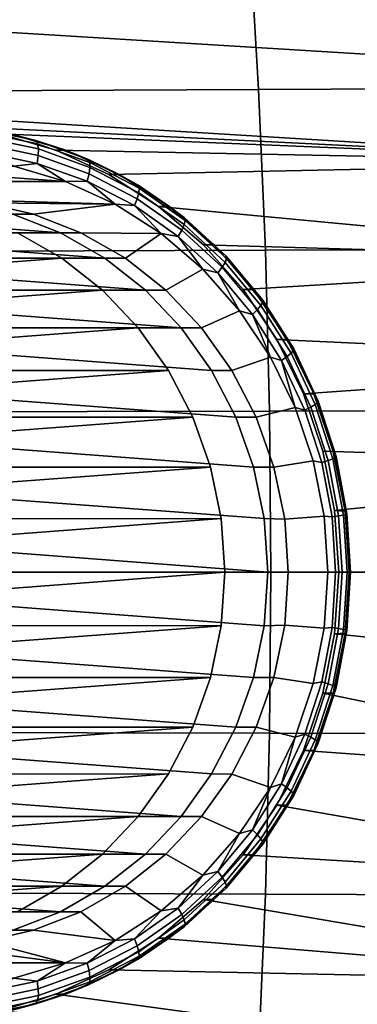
# Model space of a CAD drawing. Header units: metres. Extents: x -25 to 167, y -25 to 25.
# Tile 121 of 135: x 152.44 to 154.47, y -2.6 to 3.33. Entities that reach past the tile are written whole.
import ezdxf

# ---------------------------------------------------------------- set-up
doc = ezdxf.new("R2010")
doc.units = ezdxf.units.M
doc.layers.add('solid_12_061_372_XXX', color=7, linetype='CONTINUOUS')

msp = doc.modelspace()

# ---------------------------------------------------------------- linework, layer by layer
at = {"layer": 'solid_12_061_372_XXX'}
for points in [[(156.162552, 3.021589, 90.903854), (147.785919, 3.53605, 88.182121), (148.202408, 3.999739, 88.317444), (155.798676, 3.53605, 90.785622)], [(151.654388, 3.863079, 112.174957), (151.694962, 2.899219, 112.212593), (153.876633, 2.909941, 112.68988), (153.81958, 3.87665, 112.651062)], [(153.81958, 3.87665, 112.651062), (153.876633, 2.909941, 112.68988), (156.063095, 2.920038, 113.146317), (155.989731, 3.889385, 113.106888)], [(156.46637, 2.469056, 91.002571), (147.422043, 3.021589, 88.063889), (147.785919, 3.53605, 88.182121), (156.162552, 3.021589, 90.903854)], [(147.422043, 3.021589, 88.063889), (156.46637, 2.469056, 91.002571), (151.968445, 2.693391, 89.541107)], [(151.694962, 2.899219, 112.212593), (151.72406, 1.933635, 112.239555), (153.917526, 1.941028, 112.71769), (153.876633, 2.909941, 112.68988)], [(153.876633, 2.909941, 112.68988), (153.917526, 1.941028, 112.71769), (156.115677, 1.94801, 113.174561), (156.063095, 2.920038, 113.146317)], [(156.46637, 2.469056, 91.002571), (152.313766, 2.643544, 89.653305), (151.968445, 2.693391, 89.541107)], [(152.204422, 2.670145, 89.353058), (152.376541, 2.643527, 89.463417), (152.533035, 2.601417, 89.459831)], [(152.204422, 2.670145, 89.353058), (152.533035, 2.601417, 89.459831), (152.54303, 2.582093, 89.412315), (152.216858, 2.65031, 89.306335)], [(152.216858, 2.65031, 89.306335), (152.54303, 2.582093, 89.412315), (152.548004, 2.551346, 89.370346), (152.225723, 2.61875, 89.265633)], [(152.225723, 2.61875, 89.265633), (152.548004, 2.551346, 89.370346), (152.547607, 2.511276, 89.336792), (152.230392, 2.577622, 89.233727)], [(152.313766, 2.643544, 89.653305), (152.652908, 2.54353, 89.763504), (152.71402, 2.544105, 89.573067), (152.376541, 2.643527, 89.463417)], [(156.46637, 2.469056, 91.002571), (152.652908, 2.54353, 89.763504), (152.313766, 2.643544, 89.653305)], [(152.533035, 2.601417, 89.459831), (152.376541, 2.643527, 89.463417), (152.71402, 2.544105, 89.573067)], [(152.230392, 2.577622, 89.233727), (152.547607, 2.511276, 89.336792), (152.541885, 2.464619, 89.31395), (152.23056, 2.529732, 89.212799)], [(152.533035, 2.601417, 89.459831), (152.71402, 2.544105, 89.573067), (152.850296, 2.488179, 89.562912)], [(152.533035, 2.601417, 89.459831), (152.850296, 2.488179, 89.562912), (152.857925, 2.469695, 89.514633), (152.54303, 2.582093, 89.412315)], [(152.54303, 2.582093, 89.412315), (152.857925, 2.469695, 89.514633), (152.859161, 2.440287, 89.471443), (152.548004, 2.551346, 89.370346)], [(152.23056, 2.529732, 89.212799), (152.541885, 2.464619, 89.31395), (152.400101, 2.447611, 89.260773)], [(152.547607, 2.511276, 89.336792), (152.853882, 2.401961, 89.43631), (152.842468, 2.357335, 89.411613), (152.541885, 2.464619, 89.31395)], [(152.548004, 2.551346, 89.370346), (152.859161, 2.440287, 89.471443), (152.853882, 2.401961, 89.43631), (152.547607, 2.511276, 89.336792)], [(152.652908, 2.54353, 89.763504), (152.972778, 2.397621, 89.867439), (153.035477, 2.39729, 89.677513), (152.71402, 2.544105, 89.573067)], [(156.46637, 2.469056, 91.002571), (152.972778, 2.397621, 89.867439), (152.652908, 2.54353, 89.763504)], [(152.850296, 2.488179, 89.562912), (152.71402, 2.544105, 89.573067), (153.035477, 2.39729, 89.677513)], [(152.712814, 2.355395, 89.362381), (151.119003, 2.355395, 88.844521), (151.431717, 2.447611, 88.946129)], [(152.712814, 2.355395, 89.362381), (151.431717, 2.447611, 88.946129), (152.400101, 2.447611, 89.260773)], [(152.541885, 2.464619, 89.31395), (152.712814, 2.355395, 89.362381), (152.400101, 2.447611, 89.260773)], [(152.541885, 2.464619, 89.31395), (152.842468, 2.357335, 89.411613), (152.712814, 2.355395, 89.362381)], [(152.850296, 2.488179, 89.562912), (153.035477, 2.39729, 89.677513), (153.150787, 2.332367, 89.660553)], [(152.850296, 2.488179, 89.562912), (153.150787, 2.332367, 89.660553), (153.156189, 2.315041, 89.611542), (152.857925, 2.469695, 89.514633)], [(152.859161, 2.440287, 89.471443), (153.153854, 2.287474, 89.5672), (153.143951, 2.251548, 89.530556), (152.853882, 2.401961, 89.43631)], [(152.857925, 2.469695, 89.514633), (153.156189, 2.315041, 89.611542), (153.153854, 2.287474, 89.5672), (152.859161, 2.440287, 89.471443)], [(156.46637, 2.469056, 91.002571), (156.707382, 1.880629, 91.080879), (153.273499, 2.205117, 89.965149), (152.972778, 2.397621, 89.867439)], [(152.853882, 2.401961, 89.43631), (153.143951, 2.251548, 89.530556), (153.127151, 2.209717, 89.50412), (152.842468, 2.357335, 89.411613)], [(152.972778, 2.397621, 89.867439), (153.273499, 2.205117, 89.965149), (153.33493, 2.205819, 89.774811), (153.035477, 2.39729, 89.677513)], [(153.150787, 2.332367, 89.660553), (153.035477, 2.39729, 89.677513), (153.33493, 2.205819, 89.774811)], [(151.915909, 2.250001, 89.103447), (151.119003, 2.355395, 88.844521), (152.712814, 2.355395, 89.362381), (153.010696, 2.219214, 89.459167)], [(152.842468, 2.357335, 89.411613), (153.010696, 2.219214, 89.459167), (152.712814, 2.355395, 89.362381)], [(152.842468, 2.357335, 89.411613), (153.127151, 2.209717, 89.50412), (153.010696, 2.219214, 89.459167)], [(153.150787, 2.332367, 89.660553), (153.33493, 2.205819, 89.774811), (153.429367, 2.136647, 89.751068)], [(153.150787, 2.332367, 89.660553), (153.429367, 2.136647, 89.751068), (153.432693, 2.120775, 89.701385), (153.156189, 2.315041, 89.611542)], [(153.156189, 2.315041, 89.611542), (153.432693, 2.120775, 89.701385), (153.427078, 2.095522, 89.655975), (153.153854, 2.287474, 89.5672)], [(153.153854, 2.287474, 89.5672), (153.427078, 2.095522, 89.655975), (153.412888, 2.062611, 89.617935), (153.143951, 2.251548, 89.530556)], [(152.220459, 2.227096, 89.202408), (151.915909, 2.250001, 89.103447), (153.010696, 2.219214, 89.459167)], [(152.395081, 2.158525, 89.679726), (152.096832, 2.227098, 89.582825), (152.220459, 2.227096, 89.202408), (152.518753, 2.158867, 89.299324)], [(152.518753, 2.158867, 89.299324), (152.220459, 2.227096, 89.202408), (153.010696, 2.219214, 89.459167)], [(152.80481, 2.046688, 89.392273), (152.518753, 2.158867, 89.299324), (153.010696, 2.219214, 89.459167), (153.288147, 2.041607, 89.549316)], [(153.127151, 2.209717, 89.50412), (153.288147, 2.041607, 89.549316), (153.010696, 2.219214, 89.459167)], [(153.143951, 2.251548, 89.530556), (153.412888, 2.062611, 89.617935), (153.391083, 2.02429, 89.589874), (153.127151, 2.209717, 89.50412)], [(153.127151, 2.209717, 89.50412), (153.391083, 2.02429, 89.589874), (153.288147, 2.041607, 89.549316)], [(153.273499, 2.205117, 89.965149), (153.544327, 1.973795, 90.053139), (153.606796, 1.973257, 89.863144), (153.33493, 2.205819, 89.774811)], [(156.707382, 1.880629, 91.080879), (153.544327, 1.973795, 90.053139), (153.273499, 2.205117, 89.965149)], [(153.429367, 2.136647, 89.751068), (153.33493, 2.205819, 89.774811), (153.606796, 1.973257, 89.863144)], [(150.903366, 2.046672, 89.195038), (151.189514, 2.158525, 89.288017), (152.681229, 2.046672, 89.772705)], [(151.189514, 2.158525, 89.288017), (152.395081, 2.158525, 89.679726), (152.681229, 2.046672, 89.772705)], [(152.681229, 2.046672, 89.772705), (152.395081, 2.158525, 89.679726), (152.518753, 2.158867, 89.299324), (152.80481, 2.046688, 89.392273)], [(153.427078, 2.095522, 89.655975), (153.674133, 1.867715, 89.736244), (153.656052, 1.838381, 89.696953), (153.412888, 2.062611, 89.617935)], [(153.432693, 2.120775, 89.701385), (153.682724, 1.890223, 89.782623), (153.674133, 1.867715, 89.736244), (153.427078, 2.095522, 89.655975)], [(153.429367, 2.136647, 89.751068), (153.606796, 1.973257, 89.863144), (153.681259, 1.904369, 89.832916)], [(153.429367, 2.136647, 89.751068), (153.681259, 1.904369, 89.832916), (153.682724, 1.890223, 89.782623), (153.432693, 2.120775, 89.701385)], [(152.422134, 2.046672, 90.570129), (152.689926, 1.892527, 90.657143), (150.16803, 1.892837, 98.419273), (149.900131, 2.046649, 98.33223)], [(150.37648, 1.892527, 89.905457), (152.689926, 1.892527, 90.657143), (152.422134, 2.046672, 90.570129)], [(150.635574, 1.892527, 89.108032), (150.903366, 2.046672, 89.195038), (152.94902, 1.892527, 89.859718)], [(150.903366, 2.046672, 89.195038), (152.681229, 2.046672, 89.772705), (152.94902, 1.892527, 89.859718)], [(152.94902, 1.892527, 89.859718), (152.681229, 2.046672, 89.772705), (152.80481, 2.046688, 89.392273), (153.072815, 1.892817, 89.479355)], [(153.072815, 1.892817, 89.479355), (152.80481, 2.046688, 89.392273), (153.288147, 2.041607, 89.549316)], [(153.31723, 1.700428, 89.558769), (153.072815, 1.892817, 89.479355), (153.288147, 2.041607, 89.549316), (153.539948, 1.825929, 89.631134)], [(153.391083, 2.02429, 89.589874), (153.539948, 1.825929, 89.631134), (153.288147, 2.041607, 89.549316)], [(153.412888, 2.062611, 89.617935), (153.656052, 1.838381, 89.696953), (153.62973, 1.804226, 89.667419), (153.391083, 2.02429, 89.589874)], [(153.391083, 2.02429, 89.589874), (153.62973, 1.804226, 89.667419), (153.539948, 1.825929, 89.631134)], [(153.544327, 1.973795, 90.053139), (153.784256, 1.703274, 90.131096), (153.846008, 1.703937, 89.940872), (153.606796, 1.973257, 89.863144)], [(156.707382, 1.880629, 91.080879), (153.784256, 1.703274, 90.131096), (153.544327, 1.973795, 90.053139)], [(153.681259, 1.904369, 89.832916), (153.606796, 1.973257, 89.863144), (153.846008, 1.703937, 89.940872)], [(151.72406, 1.933635, 112.239555), (151.741623, 0.967004, 112.255775), (153.942154, 0.970763, 112.734421), (153.917526, 1.941028, 112.71769)], [(153.681259, 1.904369, 89.832916), (153.846008, 1.703937, 89.940872), (153.902176, 1.639507, 89.904694)], [(153.681259, 1.904369, 89.832916), (153.902176, 1.639507, 89.904694), (153.901993, 1.627328, 89.853867), (153.682724, 1.890223, 89.782623)], [(153.917526, 1.941028, 112.71769), (153.942154, 0.970763, 112.734421), (156.147293, 0.974324, 113.191559), (156.115677, 1.94801, 113.174561)], [(150.131882, 1.700437, 89.825981), (152.934525, 1.700437, 90.736618), (152.689926, 1.892527, 90.657143)], [(150.131882, 1.700437, 89.825981), (152.689926, 1.892527, 90.657143), (150.37648, 1.892527, 89.905457)], [(152.689926, 1.892527, 90.657143), (152.934525, 1.700437, 90.736618), (150.412491, 1.700423, 98.498703), (150.16803, 1.892837, 98.419273)], [(150.390976, 1.700437, 89.028557), (150.635574, 1.892527, 89.108032), (153.193619, 1.700437, 89.939186)], [(150.635574, 1.892527, 89.108032), (152.94902, 1.892527, 89.859718), (153.193619, 1.700437, 89.939186)], [(153.193619, 1.700437, 89.939186), (152.94902, 1.892527, 89.859718), (153.072815, 1.892817, 89.479355), (153.31723, 1.700428, 89.558769)], [(153.674133, 1.867715, 89.736244), (153.890793, 1.60795, 89.806641), (153.869308, 1.582697, 89.766243), (153.656052, 1.838381, 89.696953)], [(153.682724, 1.890223, 89.782623), (153.901993, 1.627328, 89.853867), (153.890793, 1.60795, 89.806641), (153.674133, 1.867715, 89.736244)], [(156.707382, 1.880629, 91.080879), (156.882004, 1.268851, 91.137619), (153.985947, 1.403442, 90.196632), (153.784256, 1.703274, 90.131096)], [(153.533066, 1.473487, 89.628899), (153.31723, 1.700428, 89.558769), (153.539948, 1.825929, 89.631134), (153.761505, 1.576115, 89.703125)], [(153.62973, 1.804226, 89.667419), (153.761505, 1.576115, 89.703125), (153.539948, 1.825929, 89.631134)], [(153.656052, 1.838381, 89.696953), (153.869308, 1.582697, 89.766243), (153.839035, 1.553292, 89.73542), (153.62973, 1.804226, 89.667419)], [(153.62973, 1.804226, 89.667419), (153.839035, 1.553292, 89.73542), (153.761505, 1.576115, 89.703125)], [(149.916245, 1.473208, 89.755913), (153.150162, 1.473208, 90.806679), (152.934525, 1.700437, 90.736618)], [(149.916245, 1.473208, 89.755913), (152.934525, 1.700437, 90.736618), (150.131882, 1.700437, 89.825981)], [(150.175339, 1.473208, 88.958488), (150.390976, 1.700437, 89.028557), (153.409256, 1.473208, 90.009254)], [(150.390976, 1.700437, 89.028557), (153.193619, 1.700437, 89.939186), (153.409256, 1.473208, 90.009254)], [(152.934525, 1.700437, 90.736618), (153.150162, 1.473208, 90.806679), (150.628357, 1.47343, 98.568848), (150.412491, 1.700423, 98.498703)], [(153.409256, 1.473208, 90.009254), (153.193619, 1.700437, 89.939186), (153.31723, 1.700428, 89.558769), (153.533066, 1.473487, 89.628899)], [(153.784256, 1.703274, 90.131096), (153.985947, 1.403442, 90.196632), (154.048126, 1.402877, 90.006546), (153.846008, 1.703937, 89.940872)], [(153.902176, 1.639507, 89.904694), (153.846008, 1.703937, 89.940872), (154.048126, 1.402877, 90.006546)], [(153.890793, 1.60795, 89.806641), (154.073349, 1.320674, 89.865959), (154.048996, 1.299932, 89.824623), (153.869308, 1.582697, 89.766243)], [(153.901993, 1.627328, 89.853867), (154.086746, 1.336589, 89.913902), (154.073349, 1.320674, 89.865959), (153.890793, 1.60795, 89.806641)], [(153.902176, 1.639507, 89.904694), (154.088318, 1.346593, 89.965172), (154.086746, 1.336589, 89.913902), (153.901993, 1.627328, 89.853867)], [(153.902176, 1.639507, 89.904694), (154.048126, 1.402877, 90.006546), (154.088318, 1.346593, 89.965172)], [(153.716064, 1.216477, 89.688354), (153.533066, 1.473487, 89.628899), (153.761505, 1.576115, 89.703125), (153.948547, 1.296986, 89.763893)], [(153.839035, 1.553292, 89.73542), (153.948547, 1.296986, 89.763893), (153.761505, 1.576115, 89.703125)], [(153.869308, 1.582697, 89.766243), (154.048996, 1.299932, 89.824623), (154.015381, 1.275781, 89.792717), (153.839035, 1.553292, 89.73542)], [(153.839035, 1.553292, 89.73542), (154.015381, 1.275781, 89.792717), (153.948547, 1.296986, 89.763893)], [(149.587006, 0.934539, 89.648941), (153.333374, 1.216442, 90.866211), (153.150162, 1.473208, 90.806679), (149.733017, 1.216442, 89.696388)], [(149.733017, 1.216442, 89.696388), (153.150162, 1.473208, 90.806679), (149.916245, 1.473208, 89.755913)], [(153.738495, 0.934539, 90.116234), (149.992126, 1.216442, 88.898956), (150.175339, 1.473208, 88.958488), (153.592484, 1.216442, 90.068787)], [(150.175339, 1.473208, 88.958488), (153.409256, 1.473208, 90.009254), (153.592484, 1.216442, 90.068787)], [(153.150162, 1.473208, 90.806679), (153.333374, 1.216442, 90.866211), (150.811295, 1.216489, 98.628288), (150.628357, 1.47343, 98.568848)], [(153.592484, 1.216442, 90.068787), (153.409256, 1.473208, 90.009254), (153.533066, 1.473487, 89.628899), (153.716064, 1.216477, 89.688354)], [(153.985947, 1.403442, 90.196632), (154.147339, 1.075211, 90.249069), (154.209366, 1.075683, 90.058929), (154.048126, 1.402877, 90.006546)], [(156.882004, 1.268851, 91.137619), (154.147339, 1.075211, 90.249069), (153.985947, 1.403442, 90.196632)], [(154.088318, 1.346593, 89.965172), (154.048126, 1.402877, 90.006546), (154.209366, 1.075683, 90.058929)], [(154.073349, 1.320674, 89.865959), (154.218674, 1.0108, 89.913177), (154.192047, 0.994925, 89.871109), (154.048996, 1.299932, 89.824623)], [(154.086746, 1.336589, 89.913902), (154.233841, 1.022981, 89.961693), (154.218674, 1.0108, 89.913177), (154.073349, 1.320674, 89.865959)], [(154.088318, 1.346593, 89.965172), (154.236496, 1.030637, 90.013321), (154.233841, 1.022981, 89.961693), (154.086746, 1.336589, 89.913902)], [(154.088318, 1.346593, 89.965172), (154.209366, 1.075683, 90.058929), (154.236496, 1.030637, 90.013321)], [(153.862427, 0.934638, 89.735909), (153.716064, 1.216477, 89.688354), (153.948547, 1.296986, 89.763893), (154.097641, 0.993735, 89.81234)], [(154.015381, 1.275781, 89.792717), (154.097641, 0.993735, 89.81234), (153.948547, 1.296986, 89.763893)], [(154.048996, 1.299932, 89.824623), (154.192047, 0.994925, 89.871109), (154.155777, 0.97644, 89.838333), (154.015381, 1.275781, 89.792717)], [(154.015381, 1.275781, 89.792717), (154.155777, 0.97644, 89.838333), (154.097641, 0.993735, 89.81234)], [(156.882004, 1.268851, 91.137619), (156.986771, 0.643292, 91.171661), (154.264801, 0.728886, 90.287239), (154.147339, 1.075211, 90.249069)], [(149.479996, 0.633898, 89.614174), (153.479401, 0.934539, 90.913658), (153.333374, 1.216442, 90.866211), (149.587006, 0.934539, 89.648941)], [(153.84549, 0.633898, 90.150993), (149.8461, 0.934539, 88.851517), (149.992126, 1.216442, 88.898956), (153.738495, 0.934539, 90.116234)], [(153.479401, 0.934539, 90.913658), (150.957642, 0.934684, 98.675835), (150.811295, 1.216489, 98.628288), (153.333374, 1.216442, 90.866211)], [(153.738495, 0.934539, 90.116234), (153.592484, 1.216442, 90.068787), (153.716064, 1.216477, 89.688354), (153.862427, 0.934638, 89.735909)], [(154.147339, 1.075211, 90.249069), (154.264801, 0.728886, 90.287239), (154.326736, 0.728451, 90.097069), (154.209366, 1.075683, 90.058929)], [(154.236496, 1.030637, 90.013321), (154.209366, 1.075683, 90.058929), (154.326736, 0.728451, 90.097069)], [(154.218674, 1.0108, 89.913177), (154.324295, 0.683631, 89.947502), (154.296021, 0.672894, 89.904884), (154.192047, 0.994925, 89.871109)], [(154.233841, 1.022981, 89.961693), (154.340729, 0.69187, 89.996422), (154.324295, 0.683631, 89.947502), (154.218674, 1.0108, 89.913177)], [(154.236496, 1.030637, 90.013321), (154.344193, 0.697048, 90.048309), (154.340729, 0.69187, 89.996422), (154.233841, 1.022981, 89.961693)], [(154.236496, 1.030637, 90.013321), (154.326736, 0.728451, 90.097069), (154.344193, 0.697048, 90.048309)], [(151.741623, 0.967004, 112.255775), (151.747543, 0, 112.261208), (153.950378, 0, 112.740013), (153.942154, 0.970763, 112.734421)], [(153.969101, 0.633894, 89.770569), (153.862427, 0.934638, 89.735909), (154.097641, 0.993735, 89.81234), (154.206161, 0.671517, 89.847603)], [(153.942154, 0.970763, 112.734421), (153.950378, 0, 112.740013), (156.157837, 0, 113.197235), (156.147293, 0.974324, 113.191559)], [(154.257812, 0.660393, 89.87149), (154.206161, 0.671517, 89.847603), (154.097641, 0.993735, 89.81234), (154.155777, 0.97644, 89.838333)], [(154.192047, 0.994925, 89.871109), (154.296021, 0.672894, 89.904884), (154.257812, 0.660393, 89.87149), (154.155777, 0.97644, 89.838333)], [(149.415863, 0.323368, 89.593338), (153.586395, 0.633898, 90.948425), (153.479401, 0.934539, 90.913658), (149.479996, 0.633898, 89.614174)], [(149.8461, 0.934539, 88.851517), (153.84549, 0.633898, 90.150993), (153.909622, 0.323368, 90.171837), (149.739105, 0.633898, 88.81675)], [(153.479401, 0.934539, 90.913658), (153.586395, 0.633898, 90.948425), (151.064346, 0.633866, 98.71051), (150.957642, 0.934684, 98.675835)], [(153.862427, 0.934638, 89.735909), (153.969101, 0.633894, 89.770569), (153.84549, 0.633898, 90.150993), (153.738495, 0.934539, 90.116234)], [(154.264801, 0.728886, 90.287239), (154.335312, 0.371491, 90.310143), (154.398041, 0.36765, 90.120239), (154.326736, 0.728451, 90.097069)], [(156.986771, 0.643292, 91.171661), (154.335312, 0.371491, 90.310143), (154.264801, 0.728886, 90.287239)], [(154.409561, 0.351531, 90.06955), (154.344193, 0.697048, 90.048309), (154.326736, 0.728451, 90.097069), (154.398041, 0.36765, 90.120239)], [(154.033981, 0.320284, 89.791656), (153.969101, 0.633894, 89.770569), (154.206161, 0.671517, 89.847603), (154.271774, 0.337537, 89.868919)], [(154.319733, 0.333046, 89.891609), (154.271774, 0.337537, 89.868919), (154.206161, 0.671517, 89.847603), (154.257812, 0.660393, 89.87149)], [(154.296021, 0.672894, 89.904884), (154.359116, 0.33935, 89.925385), (154.319733, 0.333046, 89.891609), (154.257812, 0.660393, 89.87149)], [(154.324295, 0.683631, 89.947502), (154.388412, 0.344765, 89.96833), (154.359116, 0.33935, 89.925385), (154.296021, 0.672894, 89.904884)], [(154.340729, 0.69187, 89.996422), (154.405609, 0.34892, 90.017502), (154.388412, 0.344765, 89.96833), (154.324295, 0.683631, 89.947502)], [(154.344193, 0.697048, 90.048309), (154.409561, 0.351531, 90.06955), (154.405609, 0.34892, 90.017502), (154.340729, 0.69187, 89.996422)], [(153.586395, 0.633898, 90.948425), (149.415863, 0.323368, 89.593338), (149.393326, 0, 89.586014), (153.650528, 0.323368, 90.969261)], [(153.932175, 0, 90.179161), (149.674973, 0.323368, 88.795914), (149.739105, 0.633898, 88.81675), (153.909622, 0.323368, 90.171837)], [(153.586395, 0.633898, 90.948425), (153.650528, 0.323368, 90.969261), (151.129227, 0.320295, 98.73159), (151.064346, 0.633866, 98.71051)], [(153.909622, 0.323368, 90.171837), (153.84549, 0.633898, 90.150993), (153.969101, 0.633894, 89.770569), (154.033981, 0.320284, 89.791656)], [(156.986771, 0.643292, 91.171661), (157.023102, 0, 91.183464), (154.360153, 0, 90.318214), (154.335312, 0.371491, 90.310143)], [(154.335312, 0.371491, 90.310143), (154.360153, 0, 90.318214), (154.421951, 0, 90.128006), (154.398041, 0.36765, 90.120239)], [(154.431473, 0, 90.076668), (154.409561, 0.351531, 90.06955), (154.398041, 0.36765, 90.120239), (154.421951, 0, 90.128006)], [(153.650528, 0.323368, 90.969261), (149.393326, 0, 89.586014), (149.415863, -0.323368, 89.593338), (153.67308, 0, 90.976585)], [(149.674973, 0.323368, 88.795914), (153.932175, 0, 90.179161), (153.909622, -0.323368, 90.171837), (149.65242, 0, 88.788582)], [(153.650528, 0.323368, 90.969261), (153.67308, 0, 90.976585), (151.151016, 0, 98.73867), (151.129227, 0.320295, 98.73159)], [(153.932175, 0, 90.179161), (153.909622, 0.323368, 90.171837), (154.033981, 0.320284, 89.791656), (154.055786, 0, 89.798737)], [(154.055786, 0, 89.798737), (154.033981, 0.320284, 89.791656), (154.271774, 0.337537, 89.868919), (154.293549, 0, 89.875992)], [(154.319733, 0.333046, 89.891609), (154.3405, 0, 89.898354), (154.293549, 0, 89.875992), (154.271774, 0.337537, 89.868919)], [(154.359116, 0.33935, 89.925385), (154.380264, 0, 89.932259), (154.3405, 0, 89.898354), (154.319733, 0.333046, 89.891609)], [(154.388412, 0.344765, 89.96833), (154.409897, 0, 89.975311), (154.380264, 0, 89.932259), (154.359116, 0.33935, 89.925385)], [(154.405609, 0.34892, 90.017502), (154.427368, 0, 90.024567), (154.409897, 0, 89.975311), (154.388412, 0.344765, 89.96833)], [(154.409561, 0.351531, 90.06955), (154.431473, 0, 90.076668), (154.427368, 0, 90.024567), (154.405609, 0.34892, 90.017502)], [(149.479996, -0.633898, 89.614174), (153.650528, -0.323368, 90.969261), (153.67308, 0, 90.976585), (149.415863, -0.323368, 89.593338)], [(151.129227, -0.320295, 98.73159), (151.151016, 0, 98.73867), (153.67308, 0, 90.976585), (153.650528, -0.323368, 90.969261)], [(153.942154, -0.970763, 112.734421), (153.950378, 0, 112.740013), (151.747543, 0, 112.261208), (151.741623, -0.967004, 112.255775)], [(153.909622, -0.323368, 90.171837), (153.932175, 0, 90.179161), (154.055786, 0, 89.798737), (154.033981, -0.320284, 89.791656)], [(156.147293, -0.974324, 113.191559), (156.157837, 0, 113.197235), (153.950378, 0, 112.740013), (153.942154, -0.970763, 112.734421)], [(154.033981, -0.320284, 89.791656), (154.055786, 0, 89.798737), (154.293549, 0, 89.875992), (154.271774, -0.337537, 89.868919)], [(154.3405, 0, 89.898354), (154.319733, -0.333046, 89.891609), (154.271774, -0.337537, 89.868919), (154.293549, 0, 89.875992)], [(154.380264, 0, 89.932259), (154.359116, -0.33935, 89.925385), (154.319733, -0.333046, 89.891609), (154.3405, 0, 89.898354)], [(154.335312, -0.371491, 90.310143), (154.360153, 0, 90.318214), (157.023102, 0, 91.183464), (156.986771, -0.643292, 91.171661)], [(154.398041, -0.36765, 90.120239), (154.421951, 0, 90.128006), (154.360153, 0, 90.318214), (154.335312, -0.371491, 90.310143)], [(154.409897, 0, 89.975311), (154.388412, -0.344765, 89.96833), (154.359116, -0.33935, 89.925385), (154.380264, 0, 89.932259)], [(154.427368, 0, 90.024567), (154.405609, -0.34892, 90.017502), (154.388412, -0.344765, 89.96833), (154.409897, 0, 89.975311)], [(154.409561, -0.351531, 90.06955), (154.431473, 0, 90.076668), (154.421951, 0, 90.128006), (154.398041, -0.36765, 90.120239)], [(154.431473, 0, 90.076668), (154.409561, -0.351531, 90.06955), (154.405609, -0.34892, 90.017502), (154.427368, 0, 90.024567)], [(153.84549, -0.633898, 90.150993), (149.674973, -0.323368, 88.795914), (149.65242, 0, 88.788582), (153.909622, -0.323368, 90.171837)], [(153.650528, -0.323368, 90.969261), (149.479996, -0.633898, 89.614174), (149.587006, -0.934539, 89.648941), (153.586395, -0.633898, 90.948425)], [(149.674973, -0.323368, 88.795914), (153.84549, -0.633898, 90.150993), (153.738495, -0.934539, 90.116234), (149.739105, -0.633898, 88.81675)], [(153.650528, -0.323368, 90.969261), (153.586395, -0.633898, 90.948425), (151.064346, -0.633866, 98.71051), (151.129227, -0.320295, 98.73159)], [(153.84549, -0.633898, 90.150993), (153.909622, -0.323368, 90.171837), (154.033981, -0.320284, 89.791656), (153.969101, -0.633894, 89.770569)], [(154.033981, -0.320284, 89.791656), (154.271774, -0.337537, 89.868919), (154.206161, -0.671517, 89.847603), (153.969101, -0.633894, 89.770569)], [(154.319733, -0.333046, 89.891609), (154.257812, -0.660393, 89.87149), (154.206161, -0.671517, 89.847603), (154.271774, -0.337537, 89.868919)], [(154.359116, -0.33935, 89.925385), (154.296021, -0.672894, 89.904884), (154.257812, -0.660393, 89.87149), (154.319733, -0.333046, 89.891609)], [(154.388412, -0.344765, 89.96833), (154.324295, -0.683631, 89.947502), (154.296021, -0.672894, 89.904884), (154.359116, -0.33935, 89.925385)], [(154.405609, -0.34892, 90.017502), (154.340729, -0.69187, 89.996422), (154.324295, -0.683631, 89.947502), (154.388412, -0.344765, 89.96833)], [(154.326736, -0.728451, 90.097069), (154.344193, -0.697048, 90.048309), (154.409561, -0.351531, 90.06955), (154.398041, -0.36765, 90.120239)], [(154.409561, -0.351531, 90.06955), (154.344193, -0.697048, 90.048309), (154.340729, -0.69187, 89.996422), (154.405609, -0.34892, 90.017502)], [(154.335312, -0.371491, 90.310143), (154.264801, -0.728886, 90.287239), (154.326736, -0.728451, 90.097069), (154.398041, -0.36765, 90.120239)], [(154.335312, -0.371491, 90.310143), (156.986771, -0.643292, 91.171661), (156.882004, -1.268851, 91.137619), (154.264801, -0.728886, 90.287239)], [(153.586395, -0.633898, 90.948425), (149.587006, -0.934539, 89.648941), (149.733017, -1.216442, 89.696388), (153.479401, -0.934539, 90.913658)], [(149.739105, -0.633898, 88.81675), (153.738495, -0.934539, 90.116234), (153.592484, -1.216442, 90.068787), (149.8461, -0.934539, 88.851517)], [(153.586395, -0.633898, 90.948425), (153.479401, -0.934539, 90.913658), (150.957642, -0.934684, 98.675835), (151.064346, -0.633866, 98.71051)], [(153.738495, -0.934539, 90.116234), (153.84549, -0.633898, 90.150993), (153.969101, -0.633894, 89.770569), (153.862427, -0.934638, 89.735909)], [(153.969101, -0.633894, 89.770569), (154.206161, -0.671517, 89.847603), (154.097641, -0.993735, 89.81234), (153.862427, -0.934638, 89.735909)], [(154.257812, -0.660393, 89.87149), (154.155777, -0.97644, 89.838333), (154.097641, -0.993735, 89.81234), (154.206161, -0.671517, 89.847603)], [(154.296021, -0.672894, 89.904884), (154.192047, -0.994925, 89.871109), (154.155777, -0.97644, 89.838333), (154.257812, -0.660393, 89.87149)], [(154.324295, -0.683631, 89.947502), (154.218674, -1.0108, 89.913177), (154.192047, -0.994925, 89.871109), (154.296021, -0.672894, 89.904884)], [(154.340729, -0.69187, 89.996422), (154.233841, -1.022981, 89.961693), (154.218674, -1.0108, 89.913177), (154.324295, -0.683631, 89.947502)], [(154.344193, -0.697048, 90.048309), (154.236496, -1.030637, 90.013321), (154.233841, -1.022981, 89.961693), (154.340729, -0.69187, 89.996422)], [(154.326736, -0.728451, 90.097069), (154.236496, -1.030637, 90.013321), (154.344193, -0.697048, 90.048309)], [(154.264801, -0.728886, 90.287239), (154.147339, -1.075211, 90.249069), (154.209366, -1.075683, 90.058929), (154.326736, -0.728451, 90.097069)], [(154.147339, -1.075211, 90.249069), (154.264801, -0.728886, 90.287239), (156.882004, -1.268851, 91.137619)], [(154.326736, -0.728451, 90.097069), (154.209366, -1.075683, 90.058929), (154.236496, -1.030637, 90.013321)], [(153.479401, -0.934539, 90.913658), (149.733017, -1.216442, 89.696388), (149.916245, -1.473208, 89.755913), (153.333374, -1.216442, 90.866211)], [(149.8461, -0.934539, 88.851517), (153.592484, -1.216442, 90.068787), (153.409256, -1.473208, 90.009254), (149.992126, -1.216442, 88.898956)], [(153.479401, -0.934539, 90.913658), (153.333374, -1.216442, 90.866211), (150.811295, -1.216489, 98.628288), (150.957642, -0.934684, 98.675835)], [(153.862427, -0.934638, 89.735909), (153.716064, -1.216477, 89.688354), (153.592484, -1.216442, 90.068787), (153.738495, -0.934539, 90.116234)], [(153.862427, -0.934638, 89.735909), (154.097641, -0.993735, 89.81234), (153.948547, -1.296986, 89.763893), (153.716064, -1.216477, 89.688354)], [(153.942154, -0.970763, 112.734421), (151.741623, -0.967004, 112.255775), (151.72406, -1.933635, 112.239555), (153.917526, -1.941028, 112.71769)], [(153.917526, -1.941028, 112.71769), (156.115677, -1.94801, 113.174561), (156.147293, -0.974324, 113.191559), (153.942154, -0.970763, 112.734421)], [(154.015381, -1.275781, 89.792717), (153.948547, -1.296986, 89.763893), (154.097641, -0.993735, 89.81234)], [(154.155777, -0.97644, 89.838333), (154.015381, -1.275781, 89.792717), (154.097641, -0.993735, 89.81234)], [(154.192047, -0.994925, 89.871109), (154.048996, -1.299932, 89.824623), (154.015381, -1.275781, 89.792717), (154.155777, -0.97644, 89.838333)], [(154.218674, -1.0108, 89.913177), (154.073349, -1.320674, 89.865959), (154.048996, -1.299932, 89.824623), (154.192047, -0.994925, 89.871109)], [(154.233841, -1.022981, 89.961693), (154.086746, -1.336589, 89.913902), (154.073349, -1.320674, 89.865959), (154.218674, -1.0108, 89.913177)], [(154.236496, -1.030637, 90.013321), (154.088318, -1.346593, 89.965172), (154.086746, -1.336589, 89.913902), (154.233841, -1.022981, 89.961693)], [(154.209366, -1.075683, 90.058929), (154.088318, -1.346593, 89.965172), (154.236496, -1.030637, 90.013321)], [(154.147339, -1.075211, 90.249069), (156.882004, -1.268851, 91.137619), (156.707382, -1.880629, 91.080879), (153.985947, -1.403442, 90.196632)], [(154.147339, -1.075211, 90.249069), (153.985947, -1.403442, 90.196632), (154.048126, -1.402877, 90.006546), (154.209366, -1.075683, 90.058929)], [(154.209366, -1.075683, 90.058929), (154.048126, -1.402877, 90.006546), (154.088318, -1.346593, 89.965172)], [(153.333374, -1.216442, 90.866211), (149.916245, -1.473208, 89.755913), (153.150162, -1.473208, 90.806679)], [(153.409256, -1.473208, 90.009254), (150.175339, -1.473208, 88.958488), (149.992126, -1.216442, 88.898956)], [(153.333374, -1.216442, 90.866211), (153.150162, -1.473208, 90.806679), (150.628357, -1.47343, 98.568848), (150.811295, -1.216489, 98.628288)], [(153.592484, -1.216442, 90.068787), (153.716064, -1.216477, 89.688354), (153.533066, -1.473487, 89.628899), (153.409256, -1.473208, 90.009254)], [(153.716064, -1.216477, 89.688354), (153.948547, -1.296986, 89.763893), (153.761505, -1.576115, 89.703125), (153.533066, -1.473487, 89.628899)], [(153.839035, -1.553292, 89.73542), (153.761505, -1.576115, 89.703125), (153.948547, -1.296986, 89.763893)], [(154.015381, -1.275781, 89.792717), (153.839035, -1.553292, 89.73542), (153.948547, -1.296986, 89.763893)], [(154.048996, -1.299932, 89.824623), (153.869308, -1.582697, 89.766243), (153.839035, -1.553292, 89.73542), (154.015381, -1.275781, 89.792717)], [(154.073349, -1.320674, 89.865959), (153.890793, -1.60795, 89.806641), (153.869308, -1.582697, 89.766243), (154.048996, -1.299932, 89.824623)], [(154.086746, -1.336589, 89.913902), (153.901993, -1.627328, 89.853867), (153.890793, -1.60795, 89.806641), (154.073349, -1.320674, 89.865959)], [(154.088318, -1.346593, 89.965172), (153.902176, -1.639507, 89.904694), (153.901993, -1.627328, 89.853867), (154.086746, -1.336589, 89.913902)], [(154.048126, -1.402877, 90.006546), (153.902176, -1.639507, 89.904694), (154.088318, -1.346593, 89.965172)], [(153.985947, -1.403442, 90.196632), (153.784256, -1.703274, 90.131096), (153.846008, -1.703937, 89.940872), (154.048126, -1.402877, 90.006546)], [(153.784256, -1.703274, 90.131096), (153.985947, -1.403442, 90.196632), (156.707382, -1.880629, 91.080879)], [(154.048126, -1.402877, 90.006546), (153.846008, -1.703937, 89.940872), (153.902176, -1.639507, 89.904694)], [(153.150162, -1.473208, 90.806679), (149.916245, -1.473208, 89.755913), (150.131882, -1.700437, 89.825981)], [(153.150162, -1.473208, 90.806679), (150.131882, -1.700437, 89.825981), (152.934525, -1.700437, 90.736618)], [(153.409256, -1.473208, 90.009254), (153.193619, -1.700437, 89.939186), (150.175339, -1.473208, 88.958488)], [(153.193619, -1.700437, 89.939186), (150.390976, -1.700437, 89.028557), (150.175339, -1.473208, 88.958488)], [(152.934525, -1.700437, 90.736618), (150.412491, -1.700423, 98.498703), (150.628357, -1.47343, 98.568848), (153.150162, -1.473208, 90.806679)], [(153.193619, -1.700437, 89.939186), (153.409256, -1.473208, 90.009254), (153.533066, -1.473487, 89.628899), (153.31723, -1.700428, 89.558769)], [(153.533066, -1.473487, 89.628899), (153.761505, -1.576115, 89.703125), (153.539948, -1.825929, 89.631134), (153.31723, -1.700428, 89.558769)], [(153.62973, -1.804226, 89.667419), (153.539948, -1.825929, 89.631134), (153.761505, -1.576115, 89.703125)], [(153.839035, -1.553292, 89.73542), (153.62973, -1.804226, 89.667419), (153.761505, -1.576115, 89.703125)], [(153.869308, -1.582697, 89.766243), (153.656052, -1.838381, 89.696953), (153.62973, -1.804226, 89.667419), (153.839035, -1.553292, 89.73542)], [(153.890793, -1.60795, 89.806641), (153.674133, -1.867715, 89.736244), (153.656052, -1.838381, 89.696953), (153.869308, -1.582697, 89.766243)], [(153.901993, -1.627328, 89.853867), (153.682724, -1.890223, 89.782623), (153.674133, -1.867715, 89.736244), (153.890793, -1.60795, 89.806641)], [(153.902176, -1.639507, 89.904694), (153.681259, -1.904369, 89.832916), (153.682724, -1.890223, 89.782623), (153.901993, -1.627328, 89.853867)], [(153.846008, -1.703937, 89.940872), (153.681259, -1.904369, 89.832916), (153.902176, -1.639507, 89.904694)], [(152.934525, -1.700437, 90.736618), (150.131882, -1.700437, 89.825981), (150.37648, -1.892527, 89.905457)], [(152.934525, -1.700437, 90.736618), (152.689926, -1.892527, 90.657143), (150.16803, -1.892837, 98.419273), (150.412491, -1.700423, 98.498703)], [(152.934525, -1.700437, 90.736618), (150.37648, -1.892527, 89.905457), (152.689926, -1.892527, 90.657143)], [(153.193619, -1.700437, 89.939186), (152.94902, -1.892527, 89.859718), (150.390976, -1.700437, 89.028557)], [(152.94902, -1.892527, 89.859718), (150.635574, -1.892527, 89.108032), (150.390976, -1.700437, 89.028557)], [(152.94902, -1.892527, 89.859718), (153.193619, -1.700437, 89.939186), (153.31723, -1.700428, 89.558769), (153.072815, -1.892817, 89.479355)], [(153.31723, -1.700428, 89.558769), (153.539948, -1.825929, 89.631134), (153.288147, -2.041607, 89.549316), (153.072815, -1.892817, 89.479355)], [(153.784256, -1.703274, 90.131096), (156.707382, -1.880629, 91.080879), (156.46637, -2.469056, 91.002571), (153.544327, -1.973795, 90.053139)], [(153.784256, -1.703274, 90.131096), (153.544327, -1.973795, 90.053139), (153.606796, -1.973257, 89.863144), (153.846008, -1.703937, 89.940872)], [(153.846008, -1.703937, 89.940872), (153.606796, -1.973257, 89.863144), (153.681259, -1.904369, 89.832916)], [(153.391083, -2.02429, 89.589874), (153.288147, -2.041607, 89.549316), (153.539948, -1.825929, 89.631134)], [(153.62973, -1.804226, 89.667419), (153.391083, -2.02429, 89.589874), (153.539948, -1.825929, 89.631134)], [(153.656052, -1.838381, 89.696953), (153.412888, -2.062611, 89.617935), (153.391083, -2.02429, 89.589874), (153.62973, -1.804226, 89.667419)], [(153.674133, -1.867715, 89.736244), (153.427078, -2.095522, 89.655975), (153.412888, -2.062611, 89.617935), (153.656052, -1.838381, 89.696953)], [(152.689926, -1.892527, 90.657143), (152.422134, -2.046672, 90.570129), (149.900131, -2.046649, 98.33223), (150.16803, -1.892837, 98.419273)], [(152.689926, -1.892527, 90.657143), (150.37648, -1.892527, 89.905457), (150.644257, -2.046672, 89.992462)], [(152.94902, -1.892527, 89.859718), (152.681229, -2.046672, 89.772705), (150.635574, -1.892527, 89.108032)], [(152.681229, -2.046672, 89.772705), (150.903366, -2.046672, 89.195038), (150.635574, -1.892527, 89.108032)], [(152.689926, -1.892527, 90.657143), (150.644257, -2.046672, 89.992462), (152.422134, -2.046672, 90.570129)], [(152.681229, -2.046672, 89.772705), (152.94902, -1.892527, 89.859718), (153.072815, -1.892817, 89.479355), (152.80481, -2.046688, 89.392273)], [(153.072815, -1.892817, 89.479355), (153.288147, -2.041607, 89.549316), (153.010696, -2.219214, 89.459167), (152.80481, -2.046688, 89.392273)], [(153.682724, -1.890223, 89.782623), (153.432693, -2.120775, 89.701385), (153.427078, -2.095522, 89.655975), (153.674133, -1.867715, 89.736244)], [(153.681259, -1.904369, 89.832916), (153.429367, -2.136647, 89.751068), (153.432693, -2.120775, 89.701385), (153.682724, -1.890223, 89.782623)], [(153.917526, -1.941028, 112.71769), (151.72406, -1.933635, 112.239555), (151.694962, -2.899219, 112.212593), (153.876633, -2.909941, 112.68988)], [(153.606796, -1.973257, 89.863144), (153.429367, -2.136647, 89.751068), (153.681259, -1.904369, 89.832916)], [(153.876633, -2.909941, 112.68988), (156.063095, -2.920038, 113.146317), (156.115677, -1.94801, 113.174561), (153.917526, -1.941028, 112.71769)], [(153.544327, -1.973795, 90.053139), (153.273499, -2.205117, 89.965149), (153.33493, -2.205819, 89.774811), (153.606796, -1.973257, 89.863144)], [(153.273499, -2.205117, 89.965149), (153.544327, -1.973795, 90.053139), (156.46637, -2.469056, 91.002571)], [(153.606796, -1.973257, 89.863144), (153.33493, -2.205819, 89.774811), (153.429367, -2.136647, 89.751068)], [(152.681229, -2.046672, 89.772705), (152.395081, -2.158525, 89.679726), (150.903366, -2.046672, 89.195038)], [(152.681229, -2.046672, 89.772705), (152.80481, -2.046688, 89.392273), (152.518753, -2.158867, 89.299324), (152.395081, -2.158525, 89.679726)], [(152.518753, -2.158867, 89.299324), (152.80481, -2.046688, 89.392273), (153.010696, -2.219214, 89.459167)], [(153.127151, -2.209717, 89.50412), (153.010696, -2.219214, 89.459167), (153.288147, -2.041607, 89.549316)], [(153.391083, -2.02429, 89.589874), (153.127151, -2.209717, 89.50412), (153.288147, -2.041607, 89.549316)], [(153.412888, -2.062611, 89.617935), (153.143951, -2.251548, 89.530556), (153.127151, -2.209717, 89.50412), (153.391083, -2.02429, 89.589874)], [(153.427078, -2.095522, 89.655975), (153.153854, -2.287474, 89.5672), (153.143951, -2.251548, 89.530556), (153.412888, -2.062611, 89.617935)], [(153.429367, -2.136647, 89.751068), (153.150787, -2.332367, 89.660553), (153.156189, -2.315041, 89.611542), (153.432693, -2.120775, 89.701385)], [(153.33493, -2.205819, 89.774811), (153.150787, -2.332367, 89.660553), (153.429367, -2.136647, 89.751068)], [(153.432693, -2.120775, 89.701385), (153.156189, -2.315041, 89.611542), (153.153854, -2.287474, 89.5672), (153.427078, -2.095522, 89.655975)], [(152.096832, -2.227098, 89.582825), (152.395081, -2.158525, 89.679726), (152.518753, -2.158867, 89.299324), (152.220459, -2.227096, 89.202408)], [(152.518753, -2.158867, 89.299324), (153.010696, -2.219214, 89.459167), (152.712814, -2.355395, 89.362381), (152.220459, -2.227096, 89.202408)], [(151.915909, -2.250001, 89.103447), (152.712814, -2.355395, 89.362381), (151.119003, -2.355395, 88.844521), (150.821121, -2.219214, 88.747734)], [(151.915909, -2.250001, 89.103447), (152.220459, -2.227096, 89.202408), (152.712814, -2.355395, 89.362381)], [(152.842468, -2.357335, 89.411613), (152.712814, -2.355395, 89.362381), (153.010696, -2.219214, 89.459167)], [(153.127151, -2.209717, 89.50412), (152.842468, -2.357335, 89.411613), (153.010696, -2.219214, 89.459167)], [(153.143951, -2.251548, 89.530556), (152.853882, -2.401961, 89.43631), (152.842468, -2.357335, 89.411613), (153.127151, -2.209717, 89.50412)], [(153.153854, -2.287474, 89.5672), (152.859161, -2.440287, 89.471443), (152.853882, -2.401961, 89.43631), (153.143951, -2.251548, 89.530556)], [(152.972778, -2.397621, 89.867439), (153.273499, -2.205117, 89.965149), (156.46637, -2.469056, 91.002571)], [(153.273499, -2.205117, 89.965149), (152.972778, -2.397621, 89.867439), (153.035477, -2.39729, 89.677513), (153.33493, -2.205819, 89.774811)], [(153.33493, -2.205819, 89.774811), (153.035477, -2.39729, 89.677513), (153.150787, -2.332367, 89.660553)], [(153.156189, -2.315041, 89.611542), (152.857925, -2.469695, 89.514633), (152.859161, -2.440287, 89.471443), (153.153854, -2.287474, 89.5672)], [(151.119003, -2.355395, 88.844521), (152.712814, -2.355395, 89.362381), (152.400101, -2.447611, 89.260773)], [(152.541885, -2.464619, 89.31395), (152.400101, -2.447611, 89.260773), (152.712814, -2.355395, 89.362381)], [(152.842468, -2.357335, 89.411613), (152.541885, -2.464619, 89.31395), (152.712814, -2.355395, 89.362381)], [(152.853882, -2.401961, 89.43631), (152.547607, -2.511276, 89.336792), (152.541885, -2.464619, 89.31395), (152.842468, -2.357335, 89.411613)], [(153.150787, -2.332367, 89.660553), (152.850296, -2.488179, 89.562912), (152.857925, -2.469695, 89.514633), (153.156189, -2.315041, 89.611542)], [(153.035477, -2.39729, 89.677513), (152.850296, -2.488179, 89.562912), (153.150787, -2.332367, 89.660553)], [(152.859161, -2.440287, 89.471443), (152.548004, -2.551346, 89.370346), (152.547607, -2.511276, 89.336792), (152.853882, -2.401961, 89.43631)], [(152.972778, -2.397621, 89.867439), (152.652908, -2.54353, 89.763504), (152.71402, -2.544105, 89.573067), (153.035477, -2.39729, 89.677513)], [(152.972778, -2.397621, 89.867439), (156.46637, -2.469056, 91.002571), (156.162552, -3.021589, 90.903854), (152.652908, -2.54353, 89.763504)], [(153.035477, -2.39729, 89.677513), (152.71402, -2.544105, 89.573067), (152.850296, -2.488179, 89.562912)], [(147.118225, -2.469056, 87.965172), (156.162552, -3.021589, 90.903854), (155.798676, -3.53605, 90.785622), (147.422043, -3.021589, 88.063889)], [(151.61615, -2.693391, 89.426643), (156.162552, -3.021589, 90.903854), (147.118225, -2.469056, 87.965172)], [(152.547607, -2.511276, 89.336792), (152.230392, -2.577622, 89.233727), (152.23056, -2.529732, 89.212799), (152.541885, -2.464619, 89.31395)], [(152.541885, -2.464619, 89.31395), (152.23056, -2.529732, 89.212799), (152.400101, -2.447611, 89.260773)], [(152.850296, -2.488179, 89.562912), (152.533035, -2.601417, 89.459831), (152.54303, -2.582093, 89.412315), (152.857925, -2.469695, 89.514633)], [(152.71402, -2.544105, 89.573067), (152.533035, -2.601417, 89.459831), (152.850296, -2.488179, 89.562912)], [(152.857925, -2.469695, 89.514633), (152.54303, -2.582093, 89.412315), (152.548004, -2.551346, 89.370346), (152.859161, -2.440287, 89.471443)], [(152.54303, -2.582093, 89.412315), (152.216858, -2.65031, 89.306335), (152.225723, -2.61875, 89.265633), (152.548004, -2.551346, 89.370346)], [(152.548004, -2.551346, 89.370346), (152.225723, -2.61875, 89.265633), (152.230392, -2.577622, 89.233727), (152.547607, -2.511276, 89.336792)], [(152.313766, -2.643544, 89.653305), (152.652908, -2.54353, 89.763504), (156.162552, -3.021589, 90.903854)], [(152.652908, -2.54353, 89.763504), (152.313766, -2.643544, 89.653305), (152.376541, -2.643527, 89.463417), (152.71402, -2.544105, 89.573067)], [(152.71402, -2.544105, 89.573067), (152.376541, -2.643527, 89.463417), (152.533035, -2.601417, 89.459831)], [(152.533035, -2.601417, 89.459831), (152.204422, -2.670145, 89.353058), (152.216858, -2.65031, 89.306335), (152.54303, -2.582093, 89.412315)], [(152.376541, -2.643527, 89.463417), (152.204422, -2.670145, 89.353058), (152.533035, -2.601417, 89.459831)]]:
    msp.add_3dface(points, dxfattribs=at)

doc.saveas('drawing.dxf')
